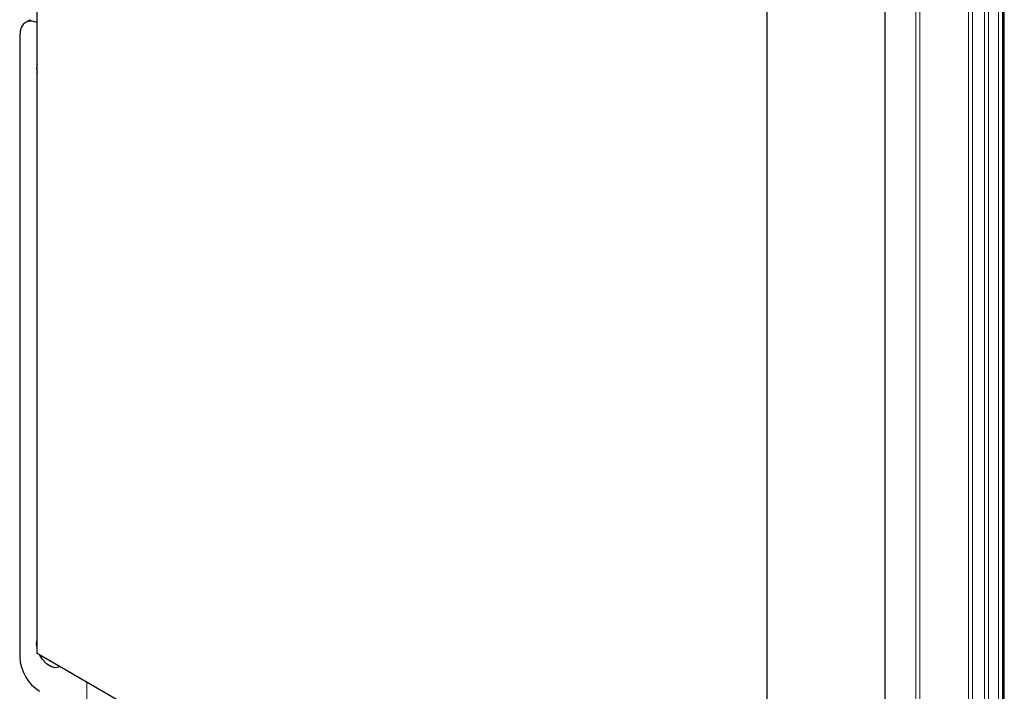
# Paper-space layout 'Blatt4' of a CAD drawing. Header units: millimetres. Extents: x 5 to 418, y 2 to 292.
# Tile 52 of 58: x 244 to 314, y 155 to 202. Entities that reach past the tile are written whole.
import ezdxf

# ---------------------------------------------------------------- set-up
doc = ezdxf.new("R2010")
doc.units = ezdxf.units.MM

psp = doc.layouts.new('Blatt4')

# ---------------------------------------------------------------- linework, layer by layer
at = {"color": 7, "linetype": 'Continuous', "lineweight": 25}
for p, q in [((245.135, 157.507), (245.135, 238.181)), ((313.664, 214.181), (313.664, 112.276)), ((305.239, 213.118), (305.239, 132.443)), ((296.896, 127.626), (296.896, 208.301)), ((244.654, 202.486), (244.314, 202.29)), ((243.9, 201.374), (243.9, 157.281)), ((245.102, 158.22), (245.135, 158.484)), ((245.135, 157.919), (245.102, 158.22)), ((296.896, 127.626), (245.135, 157.507))]:
    psp.add_line(p, q, dxfattribs=at)
at = {"color": 7, "linetype": 'Continuous', "lineweight": 18}
for p, q in [((313.318, 113.411), (313.318, 215.315)), ((313.598, 215.151), (313.598, 113.409)), ((312.313, 113.008), (312.313, 214.912)), ((312.593, 214.911), (312.593, 113.007)), ((311.179, 134.408), (311.179, 213.773)), ((311.46, 213.772), (311.46, 134.407)), ((313.722, 214.099), (313.722, 112.195)), ((307.44, 132.55), (307.44, 211.847)), ((307.721, 211.846), (307.721, 132.549)), ((248.652, 155.477), (248.652, 152.905))]:
    psp.add_line(p, q, dxfattribs=at)
at = {"color": 7, "linetype": 'Continuous', "lineweight": 25, "flags": 128}
for points in [[(245.135, 202.281), (245.038, 202.319), (244.773, 202.379), (244.529, 202.369), (244.314, 202.29), (244.138, 202.144), (244.008, 201.937), (243.927, 201.677), (243.9, 201.374)], [(246.717, 156.594), (246.644, 156.549), (246.391, 156.504), (246.097, 156.588), (245.796, 156.791), (245.519, 157.091), (245.326, 157.397)]]:
    psp.add_lwpolyline(points, dxfattribs=at)
at = {"color": 7, "linetype": 'Continuous', "lineweight": 25}
for centre, radius, start, end in [((246.317, 199.028), 1.215, 166.55483, 193.44517), ((246.97, 157.421), 3.073, 182.60599, 237.39866)]:
    psp.add_arc(centre, radius, start, end, dxfattribs=at)

doc.saveas('drawing.dxf')
